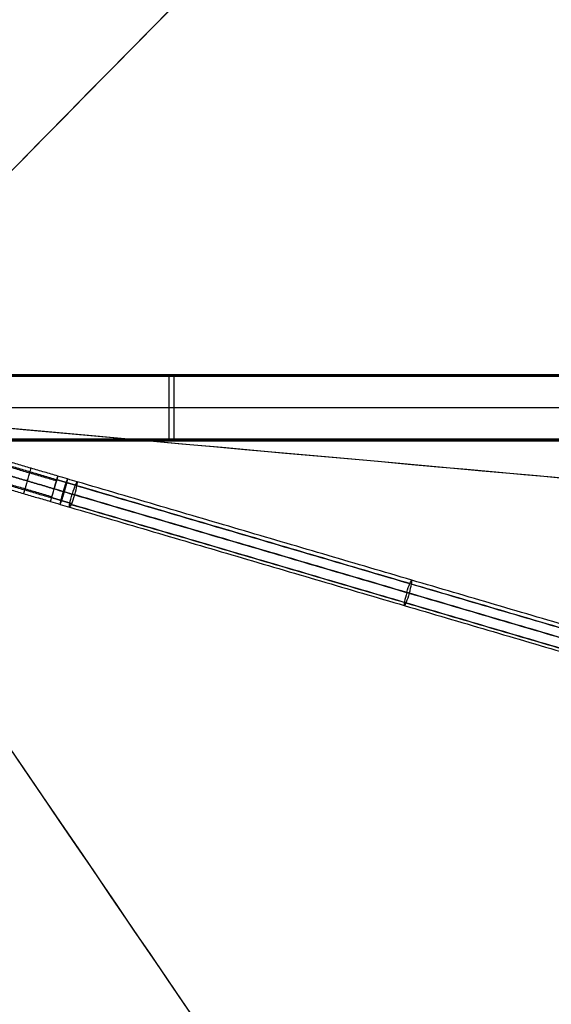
# Model space of a CAD drawing. Header units: millimetres. Extents: x -2184 to 252, y -240 to 239.
# Tile 253 of 256: x 36 to 117, y -91 to 58. Entities that reach past the tile are written whole.
import ezdxf

# ---------------------------------------------------------------- set-up
doc = ezdxf.new("R2010")
doc.units = ezdxf.units.MM
for name, color, linetype, true_color in [('IGES level 15', 7, 'Continuous', 0xcad1ed), ('IGES level 3', 7, 'Continuous', 0x868b8b), ('IGES level 38', 7, 'Continuous', 0x868b8b), ('IGES level 46', 7, 'Continuous', 0xcbd2ee), ('IGES level 5', 7, 'Continuous', 0x868b8b), ('IGES level 7', 7, 'Continuous', 0xcbd2ee)]:
    doc.layers.add(name, color=color, linetype=linetype, true_color=true_color)

# ---------------------------------------------------------------- blocks, each defined once
blk = doc.blocks.new('DOME PIE')
at = {"layer": 'IGES level 15', "extrusion": (0, 0, -1)}
for radius in [210, 210, 206, 206]:
    blk.add_arc((-121.9, 221.13, -1212), radius, 286.3968, 106.3968, dxfattribs=at)
at = {"layer": 'IGES level 15'}
for radius in [210, 210, 206, 206]:
    blk.add_arc((121.9, 221.13, 1212), radius, 253.6032, 73.6032, dxfattribs=at)
at = {"layer": 'IGES level 15', "extrusion": (0.95933, -0.282288, 1.29995e-17)}
blk.add_arc((246.54, 1212, 54.52), 210, 0, 90, dxfattribs=at)
at = {"layer": 'IGES level 15', "extrusion": (0.95933, -0.282288, 3.63849e-17)}
blk.add_arc((246.54, 1212, 54.52), 206, 0, 90, dxfattribs=at)
at = {"layer": 'IGES level 15', "extrusion": (0.712984, -0.70118, 6.12323e-17)}
for radius in [210, 206]:
    blk.add_arc((243.13, 1212, -68.14), radius, 360, 90, dxfattribs=at)
at = {"layer": 'IGES level 15', "extrusion": (-0.826804, -0.562491, 6.12323e-17)}
for radius in [206, 210]:
    blk.add_arc((-114.27, 1212, -225.17), radius, 360, 90, dxfattribs=at)
at = {"layer": 'IGES level 15', "extrusion": (-0.089708, -0.995968, 6.12323e-17)}
for radius in [206, 210]:
    blk.add_arc((101.57, 1212, -231.17), radius, 360, 90, dxfattribs=at)
at = {"layer": 'IGES level 38'}
for points in [[(133.57, 226.13, 25), (371.35, 226.13, 25)], [(133.57, 226.13), (374.35, 226.13)], [(133.57, 226.13, 12.5), (374.35, 226.13, 12.5)], [(180.96, 226.13, 25), (180.96, 216.13, 25)], [(181.69, 226.13), (181.69, 216.13)], [(131.9, 221.13), (374.35, 221.13)], [(133.3, 221.13, 25), (371.35, 221.13, 25)], [(371.35, 216.13, 25), (133.57, 216.13, 25)], [(374.35, 216.13), (133.57, 216.13)], [(133.57, 216.13, 12.5), (374.35, 216.13, 12.5)]]:
    blk.add_open_spline(points, degree=1, dxfattribs=at)
at = {"layer": 'IGES level 46'}
for points in [[(134.35, 225.88, -0.5), (374.35, 225.88, -0.5)], [(374.35, 225.88), (134.35, 225.88)], [(134.35, 225.88, -0.25), (374.35, 225.88, -0.25)], [(134.35, 221.13), (374.35, 221.13)], [(134.35, 221.13, -0.5), (374.35, 221.13, -0.5)], [(374.35, 216.38, -0.5), (134.35, 216.38, -0.5)], [(134.35, 216.38), (374.35, 216.38)], [(374.35, 216.38, -0.25), (134.35, 216.38, -0.25)]]:
    blk.add_open_spline(points, degree=1, dxfattribs=at)
at = {"layer": 'IGES level 5', "extrusion": (0, 0, -1)}
for centre, radius, start, end in [((-121.9, 221.13, -1200.5), 211.5, 69.1296, 249.1296), ((-121.9, 221.13, -1211), 211.5, 69.1296, 249.1296), ((-121.9, 221.13, -1211), 210.5, 69.1296, 249.1296), ((-121.9, 221.13, -1205.75), 211.5, 69.1296, 249.1296), ((-121.9, 221.13, -1200), 199.5, 69.1296, 249.1296), ((-121.9, 221.13, -1205.75), 210.5, 69.1296, 249.1296), ((-121.9, 221.13, -1212), 210, 286.3968, 106.3968), ((-121.9, 221.13, -1212), 206, 286.3968, 106.3968), ((-121.9, 221.13, -1199.5), 199.5, 69.1296, 249.1296), ((-121.9, 221.13, -1212), 210, 106.3968, 286.3968), ((-121.9, 221.13, -1205.75), 211.5, 249.1296, 69.1296), ((-121.9, 221.13, -1211), 211.5, 249.1296, 69.1296), ((-121.9, 221.13, -1212), 206, 106.3968, 286.3968), ((-121.9, 221.13, -1205.75), 210.5, 249.1296, 69.1296), ((-121.9, 221.13, -1200.5), 210.5, 249.1296, 69.1296), ((-121.9, 221.13, -1211), 210.5, 249.1296, 69.1296), ((-121.9, 221.13, -1199.5), 199.5, 249.1296, 69.1296), ((-121.9, 221.13, -1200), 199.5, 249.1296, 69.1296), ((-121.9, 221.13, -1206), 210, 137.4882, 255.3054), ((-121.9, 221.13, -1206), 206, 137.5094, 255.2842)]:
    blk.add_arc(centre, radius, start, end, dxfattribs=at)
at = {"layer": 'IGES level 5'}
for centre, radius, start, end in [((121.9, 221.13, 1200.5), 210.5, 290.8704, 110.8704), ((121.9, 221.13, 1199), 210, 290.8704, 110.8704), ((121.9, 221.13, 1200), 206, 73.6032, 253.6032), ((121.9, 221.13, 1200), 210, 290.8704, 73.6032), ((121.9, 221.13, 1200), 210, 290.8704, 73.6032), ((121.9, 221.13, 1199), 199.5, 290.8704, 110.8704), ((121.9, 221.13, 1200.5), 211.5, 110.8704, 290.8704), ((121.9, 221.13, 1200), 206, 253.6032, 73.6032), ((121.9, 221.13, 1199), 210, 110.8704, 290.8704), ((121.9, 221.13, 1199), 199.5, 110.8704, 290.8704)]:
    blk.add_arc(centre, radius, start, end, dxfattribs=at)
for points in [[(197.09, 23.92, 1199.44), (591.51, 174.3, 1199.44), (441.13, 568.72, 1199.44), (46.7, 418.34, 1199.44)], [(196.83, 24.58, 1200.15), (589.94, 174.46, 1200.15), (440.06, 567.56, 1200.15), (46.96, 417.68, 1200.15)], [(46.7, 418.34, 1199.44), (-347.72, 267.96, 1199.44), (-197.34, -126.47, 1199.44), (197.09, 23.92, 1199.44)], [(46.96, 417.68, 1200.15), (-346.15, 267.8, 1200.15), (-196.27, -125.3, 1200.15), (196.83, 24.58, 1200.15)]]:
    blk.add_rational_spline(points, [0.816490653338, 0.272163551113, 0.272163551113, 0.816490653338], degree=3, dxfattribs=at)
at = {"layer": 'IGES level 7', "extrusion": (-0.95933, 0.282288, 0)}
for start, end in [(90, 180), (270, 360)]:
    blk.add_arc((-246.54, 1212, -93.76), 2, start, end, dxfattribs=at)
at = {"layer": 'IGES level 7', "extrusion": (0.95933, -0.282288, 0)}
for start, end in [(270, 360), (90, 180)]:
    blk.add_arc((246.54, 1212, 93.76), 2, start, end, dxfattribs=at)
at = {"layer": 'IGES level 7', "extrusion": (-0.95933, 0.282288, 1.63284e-27)}
blk.add_arc((-246.54, 1212, -98), 2, 90, 180, dxfattribs=at)
at = {"layer": 'IGES level 7', "extrusion": (-0.95933, 0.282288, -2.66569e-11)}
blk.add_arc((-246.54, 1212, -98), 2, 180, 270, dxfattribs=at)
at = {"layer": 'IGES level 7', "extrusion": (-0.282288, -0.95933, 1.31161e-09)}
blk.add_arc((98, 1182, -248.54), 30, 84.2101, 90, dxfattribs=at)
at = {"layer": 'IGES level 7', "extrusion": (-0.95933, 0.282288, 2.6671e-11)}
blk.add_arc((-246.54, 1212, -98), 2, 0, 90, dxfattribs=at)
at = {"layer": 'IGES level 7', "extrusion": (0.95933, -0.282288, 2.66718e-11)}
blk.add_arc((246.54, 1212, 98), 2, 180, 270, dxfattribs=at)
at = {"layer": 'IGES level 7', "extrusion": (0.282288, 0.95933, 1.07467e-09)}
blk.add_arc((-98, 1182, 246.54), 32, 90, 95.7899, dxfattribs=at)
at = {"layer": 'IGES level 7', "extrusion": (-0.282288, -0.95933, -8.56052e-10)}
blk.add_arc((98, 1182, -246.54), 28, 84.2101, 90, dxfattribs=at)
at = {"layer": 'IGES level 7', "extrusion": (-0.954436, 0.280848, 0.100881)}
for centre, start, end in [((-246.54, 1215.86, 21.74), 180, 270), ((-246.54, 1215.86, 21.74), 90, 180), ((-246.54, 1215.86, 21.74), 0, 90), ((-246.54, 1215.86, -31.26), 90, 180), ((-246.54, 1215.86, -31.26), 270, 0)]:
    blk.add_arc(centre, 2, start, end, dxfattribs=at)
at = {"layer": 'IGES level 7', "extrusion": (0.954436, -0.280848, -0.100881)}
for centre, start, end in [((246.54, 1215.86, -21.74), 180, 270), ((246.54, 1215.86, 31.26), 270, 360), ((246.54, 1215.86, 31.26), 90, 180)]:
    blk.add_arc(centre, 2, start, end, dxfattribs=at)
at = {"layer": 'IGES level 7', "extrusion": (0.282288, 0.95933, 3.88941e-09)}
blk.add_arc((-98, 1182, 244.54), 30, 90, 95.7899, dxfattribs=at)
at = {"layer": 'IGES level 7'}
for points in [[(164.17, 210.77, 1212), (156.04, 213.17, 1212)], [(156, 212.42, 1210.45), (163.97, 210.07, 1210.45)], [(164.01, 210.21, 1213.41), (156.01, 212.57, 1213.41)], [(155.7, 211.18, 1214), (163.61, 208.85, 1214)], [(163.61, 208.85, 1210), (155.7, 211.18, 1210)], [(154.91, 209.33, 1212), (163.04, 206.94, 1212)], [(155.22, 209.85, 1213.41), (163.21, 207.5, 1213.41)], [(163.25, 207.64, 1210.45), (155.27, 209.98, 1210.45)], [(166.78, 209.4, 1210.44), (267.95, 179.63, 1199.75)], [(268.22, 179.54, 1202.56), (167.05, 209.32, 1213.25)], [(268.25, 180.15, 1201.15), (167.08, 209.92, 1211.85)], [(267.49, 178.29, 1199.16), (166.32, 208.06, 1209.86)], [(166.71, 207.94, 1213.84), (267.88, 178.17, 1203.14)], [(267.13, 176.78, 1199.89), (165.95, 206.55, 1210.58)], [(165.95, 206.08, 1211.85), (267.12, 176.31, 1201.15)], [(166.2, 206.48, 1213.11), (267.37, 176.71, 1202.42)]]:
    blk.add_open_spline(points, degree=1, dxfattribs=at)
for points, weights in [([(167.05, 209.32, 1213.25), (166.04, 209.61, 1213.36), (165.02, 209.91, 1213.41), (164.01, 210.21, 1213.41)], [0.816490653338, 0.815795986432, 0.815795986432, 0.816490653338]), ([(166.78, 209.4, 1210.44), (165.86, 209.67, 1210.54), (164.93, 209.94, 1210.59), (164.01, 210.21, 1210.59)], [0.816490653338, 0.815795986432, 0.815795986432, 0.816490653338]), ([(165.63, 210.34, 1211.96), (165.57, 210.36, 1210.79), (165.3, 209.58, 1209.96), (164.97, 208.45, 1209.96)], [0.955967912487, 0.769303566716, 0.769303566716, 0.955967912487]), ([(165.16, 208.4, 1213.96), (165.49, 209.52, 1213.96), (165.68, 210.33, 1213.13), (165.63, 210.34, 1211.96)], [0.955967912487, 0.769303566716, 0.769303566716, 0.955967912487]), ([(166.25, 206.6, 1213.25), (165.24, 206.9, 1213.36), (164.23, 207.2, 1213.41), (163.21, 207.5, 1213.41)], [0.816490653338, 0.815795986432, 0.815795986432, 0.816490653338]), ([(165.98, 206.68, 1210.44), (165.06, 206.95, 1210.54), (164.13, 207.23, 1210.59), (163.21, 207.5, 1210.59)], [0.816490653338, 0.815795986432, 0.815795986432, 0.816490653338]), ([(164.97, 208.45, 1209.96), (164.64, 207.33, 1209.96), (164.44, 206.52, 1210.79), (164.5, 206.51, 1211.96)], [0.955967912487, 0.769303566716, 0.769303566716, 0.955967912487]), ([(164.5, 206.51, 1211.96), (164.56, 206.49, 1213.13), (164.83, 207.27, 1213.96), (165.16, 208.4, 1213.96)], [0.955967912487, 0.769303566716, 0.769303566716, 0.955967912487])]:
    blk.add_rational_spline(points, weights, degree=3, dxfattribs=at)

msp = doc.modelspace()

# ---------------------------------------------------------------- block references
at = {"layer": 'IGES level 3'}
msp.add_blockref('DOME PIE', (-121.9, -221.41, 0.88), dxfattribs=at)

doc.saveas('drawing.dxf')
